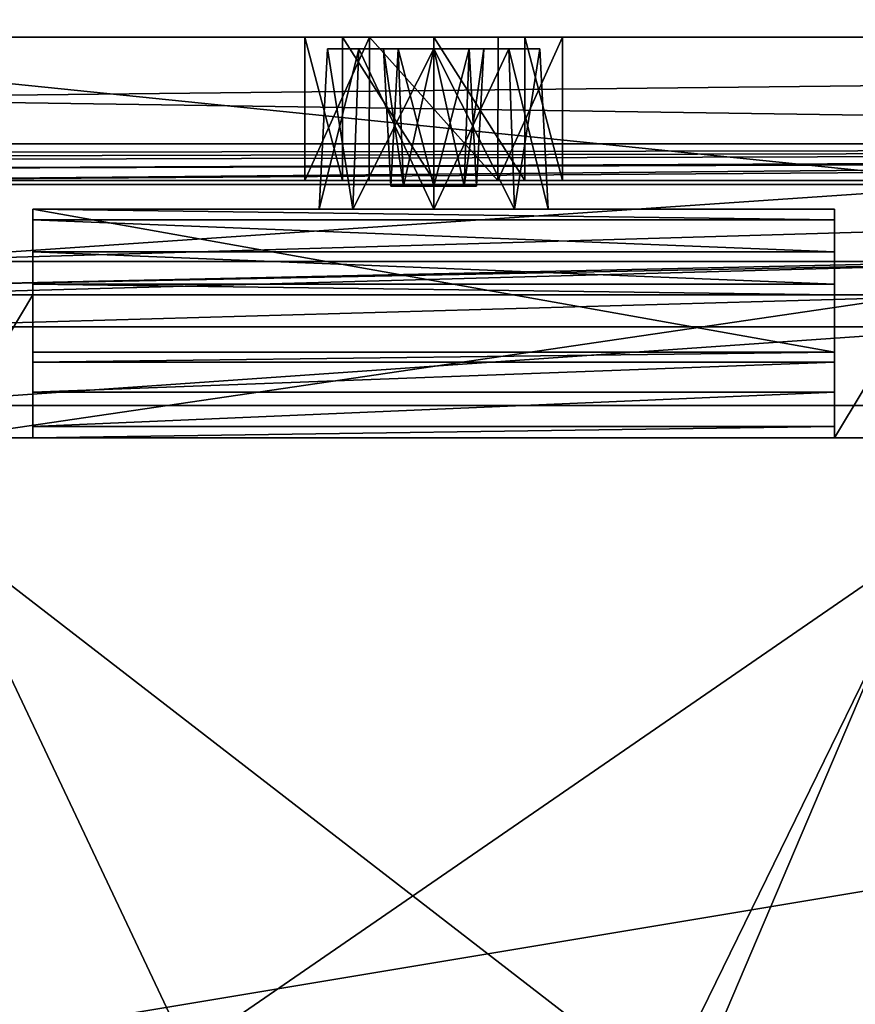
# Model space of a CAD drawing. Header units: millimetres. Extents: x -294 to 294, y -42 to 416.
# Tile 116 of 236: x 70 to 84, y 38 to 55. Entities that reach past the tile are written whole.
import ezdxf

# ---------------------------------------------------------------- set-up
doc = ezdxf.new("R2010")
doc.units = ezdxf.units.MM
doc.header["$LTSCALE"] = 65.185185
for name, color, linetype in [('13', 7, 'CONTINUOUS'), ('16', 7, 'CONTINUOUS'), ('1878', 7, 'CONTINUOUS'), ('1879', 7, 'CONTINUOUS'), ('1880', 7, 'CONTINUOUS'), ('1881', 7, 'CONTINUOUS'), ('1882', 7, 'CONTINUOUS'), ('1887', 7, 'CONTINUOUS'), ('1917', 7, 'CONTINUOUS'), ('1924', 7, 'CONTINUOUS'), ('1927', 7, 'CONTINUOUS'), ('1977', 7, 'CONTINUOUS'), ('1987', 7, 'CONTINUOUS'), ('1988', 7, 'CONTINUOUS'), ('2024', 7, 'CONTINUOUS'), ('2026', 7, 'CONTINUOUS'), ('2027', 7, 'CONTINUOUS'), ('2028', 7, 'CONTINUOUS'), ('2029', 7, 'CONTINUOUS'), ('2030', 7, 'CONTINUOUS'), ('2031', 7, 'CONTINUOUS'), ('2032', 7, 'CONTINUOUS'), ('2033', 7, 'CONTINUOUS'), ('2034', 7, 'CONTINUOUS'), ('2035', 7, 'CONTINUOUS'), ('2036', 7, 'CONTINUOUS'), ('2050', 7, 'CONTINUOUS'), ('2058', 7, 'CONTINUOUS'), ('2065', 7, 'CONTINUOUS'), ('2069', 7, 'CONTINUOUS'), ('2071', 7, 'CONTINUOUS'), ('2073', 7, 'CONTINUOUS'), ('2074', 7, 'CONTINUOUS'), ('2075', 7, 'CONTINUOUS'), ('2076', 7, 'CONTINUOUS'), ('2077', 7, 'CONTINUOUS'), ('2078', 7, 'CONTINUOUS'), ('2079', 7, 'CONTINUOUS'), ('2080', 7, 'CONTINUOUS'), ('2081', 7, 'CONTINUOUS'), ('2082', 7, 'CONTINUOUS'), ('2083', 7, 'CONTINUOUS'), ('2084', 7, 'CONTINUOUS'), ('2085', 7, 'CONTINUOUS'), ('2086', 7, 'CONTINUOUS')]:
    doc.layers.add(name, color=color, linetype=linetype)

msp = doc.modelspace()

# ---------------------------------------------------------------- linework, layer by layer
at = {"layer": '13', "color": 250, "linetype": 'Continuous', "true_color": 0x404040}
for points in [[(252, -16, -447), (-252, -16, -447), (252, 68, -447), (252, -16, -447)], [(-252, -16, -447), (-252, 68, -447), (252, 68, -447), (-252, -16, -447)]]:
    msp.add_3dface(points, dxfattribs=at)
at = {"layer": '16', "color": 250, "linetype": 'Continuous', "true_color": 0x404040}
for points in [[(-252, 68.009, -431.591), (-252, 0.991, -431.006), (252, 0.991, -431.006), (-252, 68.009, -431.591)], [(252, 68.009, -431.591), (-252, 68.009, -431.591), (252, 0.991, -431.006), (252, 68.009, -431.591)]]:
    msp.add_3dface(points, dxfattribs=at)
at = {"layer": '1878', "linetype": 'Continuous'}
for points in [[(60.47, 52.5, -24), (63.899, 52.5, -30.444), (93.53, 52.5, -24), (60.47, 52.5, -24)], [(63.899, 52.5, -30.444), (65.085, 52.5, -37.651), (90.101, 52.5, -30.444), (63.899, 52.5, -30.444)], [(93.53, 52.5, -24), (63.899, 52.5, -30.444), (90.101, 52.5, -30.444), (93.53, 52.5, -24)], [(88.945, 52.5, -310.5), (88.923, 52.5, -309.924), (65.055, 52.5, -310.5), (88.945, 52.5, -310.5)], [(65.055, 52.5, -310.5), (88.923, 52.5, -309.924), (65.077, 52.5, -309.924), (65.055, 52.5, -310.5)], [(88.915, 52.5, -309.349), (65.085, 52.5, -309.349), (65.077, 52.5, -309.924), (88.915, 52.5, -309.349)], [(88.923, 52.5, -309.924), (88.915, 52.5, -309.349), (65.077, 52.5, -309.924), (88.923, 52.5, -309.924)], [(65.085, 52.5, -37.651), (88.915, 52.5, -37.651), (90.101, 52.5, -30.444), (65.085, 52.5, -37.651)], [(88.915, 52.5, -37.651), (65.085, 52.5, -37.651), (67, 52.5, -172), (88.915, 52.5, -37.651)], [(65.085, 52.5, -309.349), (88.915, 52.5, -309.349), (87, 52.5, -308), (65.085, 52.5, -309.349)], [(77, 52.5, -308.5), (65.085, 52.5, -309.349), (87, 52.5, -308), (77, 52.5, -308.5)], [(65.085, 52.5, -309.349), (77, 52.5, -308.5), (68.5, 52.5, -308), (65.085, 52.5, -309.349)], [(75.873, 52.5, -168.803), (88.915, 52.5, -37.651), (67, 52.5, -172), (75.873, 52.5, -168.803)], [(74.75, 52.5, -170.75), (75.873, 52.5, -168.803), (67, 52.5, -172), (74.75, 52.5, -170.75)], [(74.75, 52.5, -170.75), (67, 52.5, -172), (68.5, 52.5, -172), (74.75, 52.5, -170.75)], [(74.75, 52.5, -170.75), (68.5, 52.5, -187), (67, 52.5, -293), (74.75, 52.5, -170.75)], [(74.75, 52.5, -170.75), (67, 52.5, -293), (68.5, 52.5, -293), (74.75, 52.5, -170.75)], [(75.409, 52.5, -307.841), (74.75, 52.5, -306.25), (68.5, 52.5, -308), (75.409, 52.5, -307.841)], [(74.75, 52.5, -306.25), (74.75, 52.5, -170.75), (68.5, 52.5, -293), (74.75, 52.5, -306.25)], [(68.5, 52.5, -308), (74.75, 52.5, -306.25), (68.5, 52.5, -293), (68.5, 52.5, -308)], [(77, 52.5, -308.5), (75.409, 52.5, -307.841), (68.5, 52.5, -308), (77, 52.5, -308.5)], [(68.5, 52.5, -187), (74.75, 52.5, -170.75), (68.5, 52.5, -172), (68.5, 52.5, -187)], [(78.121, 52.5, -168.799), (88.915, 52.5, -37.651), (75.873, 52.5, -168.803), (78.121, 52.5, -168.799)], [(78.591, 52.5, -307.841), (77, 52.5, -308.5), (85.5, 52.5, -308), (78.591, 52.5, -307.841)], [(85.5, 52.5, -308), (77, 52.5, -308.5), (87, 52.5, -308), (85.5, 52.5, -308)], [(79.25, 52.5, -170.75), (88.915, 52.5, -37.651), (78.121, 52.5, -168.799), (79.25, 52.5, -170.75)], [(79.25, 52.5, -306.25), (78.591, 52.5, -307.841), (85.5, 52.5, -293), (79.25, 52.5, -306.25)], [(85.5, 52.5, -293), (78.591, 52.5, -307.841), (85.5, 52.5, -308), (85.5, 52.5, -293)], [(88.915, 52.5, -37.651), (79.25, 52.5, -170.75), (85.5, 52.5, -172), (88.915, 52.5, -37.651)], [(79.25, 52.5, -170.75), (79.25, 52.5, -306.25), (85.5, 52.5, -172), (79.25, 52.5, -170.75)], [(85.5, 52.5, -172), (79.25, 52.5, -306.25), (85.5, 52.5, -187), (85.5, 52.5, -172)], [(85.5, 52.5, -187), (79.25, 52.5, -306.25), (87, 52.5, -187), (85.5, 52.5, -187)], [(87, 52.5, -187), (79.25, 52.5, -306.25), (85.5, 52.5, -293), (87, 52.5, -187)]]:
    msp.add_3dface(points, dxfattribs=at)
at = {"layer": '1879', "linetype": 'Continuous'}
for points in [[(-8.182, 52.5), (51.684, 52.5, -17.081), (94.783, 52.5, -22.5), (-8.182, 52.5)], [(162.182, 52.5), (-8.182, 52.5), (162.182, 52.5, -15.165), (162.182, 52.5)], [(162.182, 52.5, -15.165), (-8.182, 52.5), (111.401, 52.5, -15.165), (162.182, 52.5, -15.165)], [(111.401, 52.5, -15.165), (-8.182, 52.5), (102.316, 52.5, -17.081), (111.401, 52.5, -15.165)], [(102.316, 52.5, -17.081), (-8.182, 52.5), (94.783, 52.5, -22.5), (102.316, 52.5, -17.081)], [(51.684, 52.5, -17.081), (59.217, 52.5, -22.5), (94.783, 52.5, -22.5), (51.684, 52.5, -17.081)]]:
    msp.add_3dface(points, dxfattribs=at)
at = {"layer": '1880', "linetype": 'Continuous'}
for points in [[(74.75, 52.5, -306.25), (75.409, 52.5, -307.841), (74.75, 55, -306.25), (74.75, 52.5, -306.25)], [(74.75, 55, -306.25), (75.409, 52.5, -307.841), (75.409, 55, -307.841), (74.75, 55, -306.25)], [(75.409, 52.5, -307.841), (77, 52.5, -308.5), (75.409, 55, -307.841), (75.409, 52.5, -307.841)], [(75.409, 55, -307.841), (77, 52.5, -308.5), (77, 55, -308.5), (75.409, 55, -307.841)], [(77, 52.5, -308.5), (78.591, 52.5, -307.841), (77, 55, -308.5), (77, 52.5, -308.5)], [(77, 55, -308.5), (78.591, 52.5, -307.841), (78.591, 55, -307.841), (77, 55, -308.5)], [(78.591, 52.5, -307.841), (79.25, 52.5, -306.25), (78.591, 55, -307.841), (78.591, 52.5, -307.841)], [(79.25, 52.5, -306.25), (79.25, 55, -306.25), (78.591, 55, -307.841), (79.25, 52.5, -306.25)]]:
    msp.add_3dface(points, dxfattribs=at)
at = {"layer": '1881', "linetype": 'Continuous'}
for points in [[(79.25, 52.5, -306.25), (79.25, 52.5, -170.75), (79.25, 55, -306.25), (79.25, 52.5, -306.25)], [(79.25, 55, -306.25), (79.25, 52.5, -170.75), (79.25, 55, -170.75), (79.25, 55, -306.25)]]:
    msp.add_3dface(points, dxfattribs=at)
at = {"layer": '1882', "linetype": 'Continuous'}
for points in [[(-8.182, 55, -347), (-8.182, 55, -332.318), (162.182, 55, -347), (-8.182, 55, -347)], [(162.182, 55, -347), (-8.182, 55, -332.318), (42.582, 55, -332.318), (162.182, 55, -347)], [(162.182, 55, -14.682), (111.418, 55, -14.682), (-8.182, 55), (162.182, 55, -14.682)], [(-8.182, 55), (111.418, 55, -14.682), (42.582, 55, -14.682), (-8.182, 55)], [(162.182, 55), (162.182, 55, -14.682), (-8.182, 55), (162.182, 55)], [(111.418, 55, -332.318), (162.182, 55, -347), (42.582, 55, -332.318), (111.418, 55, -332.318)], [(54.073, 55, -329.241), (111.418, 55, -332.318), (42.582, 55, -332.318), (54.073, 55, -329.241)], [(111.418, 55, -14.682), (99.927, 55, -17.759), (42.582, 55, -14.682), (111.418, 55, -14.682)], [(42.582, 55, -14.682), (99.927, 55, -17.759), (54.074, 55, -17.759), (42.582, 55, -14.682)], [(99.926, 55, -329.241), (111.418, 55, -332.318), (54.073, 55, -329.241), (99.926, 55, -329.241)], [(62.491, 55, -320.824), (99.926, 55, -329.241), (54.073, 55, -329.241), (62.491, 55, -320.824)], [(99.927, 55, -17.759), (91.509, 55, -26.176), (54.074, 55, -17.759), (99.927, 55, -17.759)], [(54.074, 55, -17.759), (91.509, 55, -26.176), (62.491, 55, -26.177), (54.074, 55, -17.759)], [(91.509, 55, -320.823), (99.926, 55, -329.241), (62.491, 55, -320.824), (91.509, 55, -320.823)], [(65.568, 55, -309.332), (91.509, 55, -320.823), (62.491, 55, -320.824), (65.568, 55, -309.332)], [(91.509, 55, -26.176), (88.432, 55, -37.668), (62.491, 55, -26.177), (91.509, 55, -26.176)], [(62.491, 55, -26.177), (88.432, 55, -37.668), (65.568, 55, -37.668), (62.491, 55, -26.177)], [(74.75, 55, -306.25), (75.409, 55, -307.841), (65.568, 55, -309.332), (74.75, 55, -306.25)], [(65.568, 55, -37.668), (74.75, 55, -306.25), (65.568, 55, -309.332), (65.568, 55, -37.668)], [(74.75, 55, -306.25), (65.568, 55, -37.668), (74.75, 55, -170.75), (74.75, 55, -306.25)], [(75.409, 55, -307.841), (77, 55, -308.5), (65.568, 55, -309.332), (75.409, 55, -307.841)], [(77, 55, -308.5), (88.432, 55, -309.332), (65.568, 55, -309.332), (77, 55, -308.5)], [(88.432, 55, -37.668), (79.25, 55, -170.75), (65.568, 55, -37.668), (88.432, 55, -37.668)], [(65.568, 55, -37.668), (79.25, 55, -170.75), (78.127, 55, -168.803), (65.568, 55, -37.668)], [(88.432, 55, -309.332), (91.509, 55, -320.823), (65.568, 55, -309.332), (88.432, 55, -309.332)], [(74.75, 55, -170.75), (65.568, 55, -37.668), (75.879, 55, -168.799), (74.75, 55, -170.75)], [(75.879, 55, -168.799), (65.568, 55, -37.668), (78.127, 55, -168.803), (75.879, 55, -168.799)], [(77, 55, -308.5), (78.591, 55, -307.841), (88.432, 55, -309.332), (77, 55, -308.5)], [(78.591, 55, -307.841), (79.25, 55, -306.25), (88.432, 55, -309.332), (78.591, 55, -307.841)], [(79.25, 55, -306.25), (79.25, 55, -170.75), (88.432, 55, -309.332), (79.25, 55, -306.25)], [(88.432, 55, -309.332), (79.25, 55, -170.75), (88.432, 55, -37.668), (88.432, 55, -309.332)]]:
    msp.add_3dface(points, dxfattribs=at)
at = {"layer": '1887', "linetype": 'Continuous'}
for points in [[(-8.182, 55, -347), (162.182, 55, -347), (-8.182, 53.137, -347), (-8.182, 55, -347)], [(-8.182, 53.137, -347), (162.182, 55, -347), (162.182, 53.137, -347), (-8.182, 53.137, -347)]]:
    msp.add_3dface(points, dxfattribs=at)
at = {"layer": '1917', "linetype": 'Continuous'}
for points in [[(-8.182, 52.5), (162.182, 52.5), (-8.182, 55), (-8.182, 52.5)], [(162.182, 52.5), (162.182, 55), (-8.182, 55), (162.182, 52.5)]]:
    msp.add_3dface(points, dxfattribs=at)
at = {"layer": '1924', "linetype": 'Continuous'}
for points in [[(60.47, 52.5, -24), (96.142, 24.916, -23.037), (57.854, 24.889, -23.036), (60.47, 52.5, -24)], [(60.47, 52.5, -24), (93.53, 52.5, -24), (96.142, 24.916, -23.037), (60.47, 52.5, -24)]]:
    msp.add_3dface(points, dxfattribs=at)
at = {"layer": '1927', "linetype": 'Continuous'}
for points in [[(94.783, 52.5, -22.5), (59.217, 52.5, -22.5), (56.401, 26.068, -21.577), (94.783, 52.5, -22.5)], [(97.6, 26.059, -21.577), (94.783, 52.5, -22.5), (56.401, 26.068, -21.577), (97.6, 26.059, -21.577)]]:
    msp.add_3dface(points, dxfattribs=at)
at = {"layer": '1977', "linetype": 'Continuous'}
for points in [[(-8.182, 53.137, -347), (162.182, 53.137, -347), (-8.182, 52.873, -331.848), (-8.182, 53.137, -347)], [(162.182, 53.137, -347), (42.612, 52.873, -331.848), (-8.182, 52.873, -331.848), (162.182, 53.137, -347)], [(162.182, 53.137, -347), (53.52, 52.823, -329.024), (42.612, 52.873, -331.848), (162.182, 53.137, -347)], [(162.182, 53.137, -347), (61.683, 52.688, -321.262), (53.52, 52.823, -329.024), (162.182, 53.137, -347)], [(162.182, 53.137, -347), (100.478, 52.823, -329.023), (61.683, 52.688, -321.262), (162.182, 53.137, -347)], [(100.478, 52.823, -329.023), (65.055, 52.5, -310.5), (61.683, 52.688, -321.262), (100.478, 52.823, -329.023)], [(100.478, 52.823, -329.023), (92.316, 52.688, -321.26), (65.055, 52.5, -310.5), (100.478, 52.823, -329.023)], [(92.316, 52.688, -321.26), (88.945, 52.5, -310.5), (65.055, 52.5, -310.5), (92.316, 52.688, -321.26)]]:
    msp.add_3dface(points, dxfattribs=at)
at = {"layer": '1987', "linetype": 'Continuous'}
for points in [[(74.75, 52.5, -170.75), (74.75, 52.5, -306.25), (74.75, 55, -170.75), (74.75, 52.5, -170.75)], [(74.75, 52.5, -306.25), (74.75, 55, -306.25), (74.75, 55, -170.75), (74.75, 52.5, -306.25)]]:
    msp.add_3dface(points, dxfattribs=at)
at = {"layer": '1988', "linetype": 'Continuous'}
for points in [[(75.873, 52.5, -168.803), (74.75, 52.5, -170.75), (75.879, 55, -168.799), (75.873, 52.5, -168.803)], [(74.75, 52.5, -170.75), (74.75, 55, -170.75), (75.879, 55, -168.799), (74.75, 52.5, -170.75)], [(78.121, 52.5, -168.799), (75.873, 52.5, -168.803), (75.879, 55, -168.799), (78.121, 52.5, -168.799)], [(78.121, 52.5, -168.799), (75.879, 55, -168.799), (78.127, 55, -168.803), (78.121, 52.5, -168.799)], [(79.25, 52.5, -170.75), (78.121, 52.5, -168.799), (79.25, 55, -170.75), (79.25, 52.5, -170.75)], [(79.25, 55, -170.75), (78.121, 52.5, -168.799), (78.127, 55, -168.803), (79.25, 55, -170.75)]]:
    msp.add_3dface(points, dxfattribs=at)
at = {"layer": '2024', "linetype": 'Continuous'}
for points in [[(65.953, 0, -417.176), (88.047, 0, -417.176), (86.371, 48, -415.5), (65.953, 0, -417.176)], [(65.953, 0, -417.176), (86.371, 48, -415.5), (67.629, 48, -415.5), (65.953, 0, -417.176)]]:
    msp.add_3dface(points, dxfattribs=at)
at = {"layer": '2026', "linetype": 'Continuous'}
for points in [[(87.867, 5.15, -96.681), (66.133, 5.15, -96.681), (67.629, 48, -98.178), (87.867, 5.15, -96.681)], [(86.371, 48, -98.178), (87.867, 5.15, -96.681), (67.629, 48, -98.178), (86.371, 48, -98.178)]]:
    msp.add_3dface(points, dxfattribs=at)
at = {"layer": '2027', "linetype": 'Continuous'}
for points in [[(67.629, 48, -415.5), (86.371, 48, -415.5), (85.5, 48, -271), (67.629, 48, -415.5)], [(86.371, 48, -98.178), (67.629, 48, -98.178), (68.5, 48, -236), (86.371, 48, -98.178)], [(84, 48, -271), (67.629, 48, -415.5), (85.5, 48, -271), (84, 48, -271)], [(67.629, 48, -415.5), (84, 48, -271), (70, 48, -271), (67.629, 48, -415.5)], [(68.5, 48, -271), (67.629, 48, -415.5), (70, 48, -271), (68.5, 48, -271)], [(85.5, 48, -236), (86.371, 48, -98.178), (68.5, 48, -236), (85.5, 48, -236)], [(84, 48, -271), (84, 48, -267.5), (70, 48, -271), (84, 48, -271)], [(70, 48, -271), (84, 48, -267.5), (70, 48, -267.5), (70, 48, -271)]]:
    msp.add_3dface(points, dxfattribs=at)
at = {"layer": '2028', "linetype": 'Continuous'}
for points in [[(70, 48.8, -259.505), (70, 48.2, -263.483), (84, 48.8, -259.505), (70, 48.8, -259.505)], [(84, 48.8, -259.505), (70, 48.2, -263.483), (84, 48.2, -263.483), (84, 48.8, -259.505)], [(70, 48, -267.5), (84, 48, -267.5), (84, 48.2, -263.483), (70, 48, -267.5)], [(70, 48.2, -263.483), (70, 48, -267.5), (84, 48.2, -263.483), (70, 48.2, -263.483)]]:
    msp.add_3dface(points, dxfattribs=at)
at = {"layer": '2029', "linetype": 'Continuous'}
for points in [[(70, 52, -237.5), (70, 52, -252.5), (70, 49.5, -237.5), (70, 52, -237.5)], [(70, 49.5, -237.5), (70, 52, -252.5), (70, 49.5, -252.5), (70, 49.5, -237.5)], [(70, 49.5, -252.5), (70, 52, -252.5), (70, 51.812, -256.269), (70, 49.5, -252.5)], [(70, 48.8, -259.505), (70, 49.324, -256.02), (70, 51.812, -256.269), (70, 48.8, -259.505)], [(70, 51.25, -260), (70, 48.8, -259.505), (70, 51.812, -256.269), (70, 51.25, -260)], [(70, 49.324, -256.02), (70, 49.5, -252.5), (70, 51.812, -256.269), (70, 49.324, -256.02)], [(70, 48.2, -263.483), (70, 48.8, -259.505), (70, 51.25, -260), (70, 48.2, -263.483)], [(70, 50.688, -263.731), (70, 48.2, -263.483), (70, 51.25, -260), (70, 50.688, -263.731)], [(70, 50.5, -267.5), (70, 48.2, -263.483), (70, 50.688, -263.731), (70, 50.5, -267.5)], [(70, 48, -271), (70, 48, -267.5), (70, 50.5, -271), (70, 48, -271)], [(70, 48, -267.5), (70, 48.2, -263.483), (70, 50.5, -267.5), (70, 48, -267.5)], [(70, 50.5, -271), (70, 48, -267.5), (70, 50.5, -267.5), (70, 50.5, -271)]]:
    msp.add_3dface(points, dxfattribs=at)
at = {"layer": '2030', "linetype": 'Continuous'}
for points in [[(70, 52, -252.5), (70, 52, -237.5), (75.586, 52, -247.914), (70, 52, -252.5)], [(84, 52, -252.5), (70, 52, -252.5), (75.586, 52, -247.914), (84, 52, -252.5)], [(70, 52, -237.5), (84, 52, -237.5), (77, 52, -238.5), (70, 52, -237.5)], [(75.586, 52, -247.914), (70, 52, -237.5), (75, 52, -246.5), (75.586, 52, -247.914)], [(75, 52, -246.5), (70, 52, -237.5), (75, 52, -240.5), (75, 52, -246.5)], [(75, 52, -240.5), (70, 52, -237.5), (75.586, 52, -239.086), (75, 52, -240.5)], [(75.586, 52, -239.086), (70, 52, -237.5), (77, 52, -238.5), (75.586, 52, -239.086)], [(77, 52, -248.5), (84, 52, -252.5), (75.586, 52, -247.914), (77, 52, -248.5)], [(77, 52, -238.5), (84, 52, -237.5), (78.414, 52, -239.086), (77, 52, -238.5)], [(78.414, 52, -247.914), (84, 52, -252.5), (77, 52, -248.5), (78.414, 52, -247.914)], [(84, 52, -237.5), (84, 52, -252.5), (78.414, 52, -239.086), (84, 52, -237.5)], [(84, 52, -252.5), (79, 52, -240.5), (78.414, 52, -239.086), (84, 52, -252.5)], [(79, 52, -246.5), (84, 52, -252.5), (78.414, 52, -247.914), (79, 52, -246.5)], [(79, 52, -240.5), (84, 52, -252.5), (79, 52, -246.5), (79, 52, -240.5)]]:
    msp.add_3dface(points, dxfattribs=at)
at = {"layer": '2031', "linetype": 'Continuous'}
for points in [[(84, 52, -252.5), (84, 52, -237.5), (84, 49.5, -252.5), (84, 52, -252.5)], [(84, 49.5, -252.5), (84, 52, -237.5), (84, 49.5, -237.5), (84, 49.5, -252.5)], [(84, 51.812, -256.269), (84, 52, -252.5), (84, 49.324, -256.02), (84, 51.812, -256.269)], [(84, 49.324, -256.02), (84, 52, -252.5), (84, 49.5, -252.5), (84, 49.324, -256.02)], [(84, 51.812, -256.269), (84, 48.8, -259.505), (84, 51.25, -260), (84, 51.812, -256.269)], [(84, 48.8, -259.505), (84, 51.812, -256.269), (84, 49.324, -256.02), (84, 48.8, -259.505)], [(84, 48.8, -259.505), (84, 48.2, -263.483), (84, 51.25, -260), (84, 48.8, -259.505)], [(84, 51.25, -260), (84, 48.2, -263.483), (84, 50.688, -263.731), (84, 51.25, -260)], [(84, 48.2, -263.483), (84, 48, -267.5), (84, 50.688, -263.731), (84, 48.2, -263.483)], [(84, 50.688, -263.731), (84, 48, -267.5), (84, 50.5, -267.5), (84, 50.688, -263.731)], [(84, 48, -267.5), (84, 48, -271), (84, 50.5, -267.5), (84, 48, -267.5)], [(84, 50.5, -267.5), (84, 48, -271), (84, 50.5, -271), (84, 50.5, -267.5)]]:
    msp.add_3dface(points, dxfattribs=at)
at = {"layer": '2032', "linetype": 'Continuous'}
for points in [[(70, 51.812, -256.269), (70, 52, -252.5), (84, 51.812, -256.269), (70, 51.812, -256.269)], [(70, 52, -252.5), (84, 52, -252.5), (84, 51.812, -256.269), (70, 52, -252.5)], [(70, 51.25, -260), (70, 51.812, -256.269), (84, 51.25, -260), (70, 51.25, -260)], [(70, 51.812, -256.269), (84, 51.812, -256.269), (84, 51.25, -260), (70, 51.812, -256.269)]]:
    msp.add_3dface(points, dxfattribs=at)
at = {"layer": '2033', "linetype": 'Continuous'}
for points in [[(70, 50.688, -263.731), (70, 51.25, -260), (84, 50.688, -263.731), (70, 50.688, -263.731)], [(70, 51.25, -260), (84, 51.25, -260), (84, 50.688, -263.731), (70, 51.25, -260)], [(70, 50.5, -267.5), (70, 50.688, -263.731), (84, 50.5, -267.5), (70, 50.5, -267.5)], [(70, 50.688, -263.731), (84, 50.688, -263.731), (84, 50.5, -267.5), (70, 50.688, -263.731)]]:
    msp.add_3dface(points, dxfattribs=at)
at = {"layer": '2034', "linetype": 'Continuous'}
for points in [[(86.853, 50.5, -416.832), (67.147, 50.5, -416.832), (68.5, 50.5, -271), (86.853, 50.5, -416.832)], [(67.147, 50.5, -97.695), (86.853, 50.5, -97.695), (85.5, 50.5, -236), (67.147, 50.5, -97.695)], [(68.5, 50.5, -236), (67.147, 50.5, -97.695), (85.5, 50.5, -236), (68.5, 50.5, -236)], [(70, 50.5, -271), (86.853, 50.5, -416.832), (68.5, 50.5, -271), (70, 50.5, -271)], [(70, 50.5, -271), (70, 50.5, -267.5), (84, 50.5, -271), (70, 50.5, -271)], [(70, 50.5, -271), (84, 50.5, -271), (86.853, 50.5, -416.832), (70, 50.5, -271)], [(70, 50.5, -267.5), (84, 50.5, -267.5), (84, 50.5, -271), (70, 50.5, -267.5)], [(86.853, 50.5, -416.832), (84, 50.5, -271), (85.5, 50.5, -271), (86.853, 50.5, -416.832)]]:
    msp.add_3dface(points, dxfattribs=at)
at = {"layer": '2035', "linetype": 'Continuous'}
for points in [[(86.853, 52.43, -418.831), (67.147, 52.43, -418.831), (67.147, 51.085, -418.245), (86.853, 52.43, -418.831)], [(86.853, 51.665, -418.65), (86.853, 52.43, -418.831), (67.147, 51.085, -418.245), (86.853, 51.665, -418.65)], [(86.853, 51.084, -418.244), (86.853, 51.665, -418.65), (67.147, 51.085, -418.245), (86.853, 51.084, -418.244)], [(67.147, 50.654, -417.603), (86.853, 51.084, -418.244), (67.147, 51.085, -418.245), (67.147, 50.654, -417.603)], [(86.853, 51.042, -418.201), (86.853, 51.084, -418.244), (67.147, 50.654, -417.603), (86.853, 51.042, -418.201)], [(67.147, 50.5, -416.832), (86.853, 50.5, -416.832), (86.853, 51.042, -418.201), (67.147, 50.5, -416.832)], [(67.147, 50.5, -416.832), (86.853, 51.042, -418.201), (67.147, 50.654, -417.603), (67.147, 50.5, -416.832)]]:
    msp.add_3dface(points, dxfattribs=at)
at = {"layer": '2036', "linetype": 'Continuous'}
for points in [[(67.147, 52.43, -418.831), (86.853, 52.43, -418.831), (-7.833, 62.105, -419.169), (67.147, 52.43, -418.831)], [(-7.833, 62.105, -419.169), (86.853, 52.43, -418.831), (161.833, 62.105, -419.169), (-7.833, 62.105, -419.169)]]:
    msp.add_3dface(points, dxfattribs=at)
at = {"layer": '2050', "linetype": 'Continuous'}
for points in [[(162.206, 62.386, -421.68), (-10.411, 2.5, -419.589), (161.833, 62.537, -421.685), (162.206, 62.386, -421.68)], [(161.833, 62.537, -421.685), (-10.411, 2.5, -419.589), (-7.833, 62.537, -421.685), (161.833, 62.537, -421.685)], [(162.369, 62.019, -421.667), (-10.411, 2.5, -419.589), (162.206, 62.386, -421.68), (162.369, 62.019, -421.667)], [(162.369, 62.019, -421.667), (164.411, 2.5, -419.589), (-10.411, 2.5, -419.589), (162.369, 62.019, -421.667)]]:
    msp.add_3dface(points, dxfattribs=at)
at = {"layer": '2058', "linetype": 'Continuous'}
for points in [[(65.63, 5.15, -94.18), (88.37, 5.15, -94.18), (86.853, 48.57, -95.696), (65.63, 5.15, -94.18)], [(65.63, 5.15, -94.18), (86.853, 48.57, -95.696), (67.147, 48.57, -95.696), (65.63, 5.15, -94.18)]]:
    msp.add_3dface(points, dxfattribs=at)
at = {"layer": '2065', "linetype": 'Continuous'}
for points in [[(86.853, 50.5, -97.695), (67.147, 50.5, -97.695), (67.147, 49.939, -96.306), (86.853, 50.5, -97.695)], [(86.853, 50.5, -97.695), (67.147, 49.939, -96.306), (86.853, 49.939, -96.306), (86.853, 50.5, -97.695)], [(67.147, 48.57, -95.696), (86.853, 48.57, -95.696), (86.853, 49.939, -96.306), (67.147, 48.57, -95.696)], [(67.147, 49.939, -96.306), (67.147, 48.57, -95.696), (86.853, 49.939, -96.306), (67.147, 49.939, -96.306)]]:
    msp.add_3dface(points, dxfattribs=at)
at = {"layer": '2069', "linetype": 'Continuous'}
for points in [[(68.5, 48, -271), (70, 48, -271), (70, 50.5, -271), (68.5, 48, -271)], [(68.5, 48, -271), (70, 50.5, -271), (68.5, 50.5, -271), (68.5, 48, -271)]]:
    msp.add_3dface(points, dxfattribs=at)
at = {"layer": '2071', "linetype": 'Continuous'}
for points in [[(85.5, 48, -236), (68.5, 48, -236), (85.5, 50.5, -236), (85.5, 48, -236)], [(68.5, 48, -236), (68.5, 50.5, -236), (85.5, 50.5, -236), (68.5, 48, -236)]]:
    msp.add_3dface(points, dxfattribs=at)
at = {"layer": '2073', "linetype": 'Continuous'}
for points in [[(84, 48, -271), (85.5, 48, -271), (85.5, 50.5, -271), (84, 48, -271)], [(84, 50.5, -271), (84, 48, -271), (85.5, 50.5, -271), (84, 50.5, -271)]]:
    msp.add_3dface(points, dxfattribs=at)
at = {"layer": '2074', "linetype": 'Continuous'}
for points in [[(70, 49.5, -252.5), (70, 49.324, -256.02), (84, 49.5, -252.5), (70, 49.5, -252.5)], [(70, 49.324, -256.02), (84, 49.324, -256.02), (84, 49.5, -252.5), (70, 49.324, -256.02)], [(70, 48.8, -259.505), (84, 48.8, -259.505), (84, 49.324, -256.02), (70, 48.8, -259.505)], [(70, 49.324, -256.02), (70, 48.8, -259.505), (84, 49.324, -256.02), (70, 49.324, -256.02)]]:
    msp.add_3dface(points, dxfattribs=at)
at = {"layer": '2075', "linetype": 'Continuous'}
for points in [[(70, 49.5, -237.5), (70, 49.5, -252.5), (84, 49.5, -237.5), (70, 49.5, -237.5)], [(70, 49.5, -252.5), (84, 49.5, -252.5), (84, 49.5, -237.5), (70, 49.5, -252.5)]]:
    msp.add_3dface(points, dxfattribs=at)
at = {"layer": '2076', "linetype": 'Continuous'}
for points in [[(70, 52, -237.5), (70, 49.5, -237.5), (84, 49.5, -237.5), (70, 52, -237.5)], [(84, 52, -237.5), (70, 52, -237.5), (84, 49.5, -237.5), (84, 52, -237.5)]]:
    msp.add_3dface(points, dxfattribs=at)
at = {"layer": '2077', "linetype": 'Continuous'}
for points in [[(79, 52, -240.5), (79, 52, -246.5), (78.853, 54.8, -240.5), (79, 52, -240.5)], [(78.853, 54.8, -240.5), (79, 52, -246.5), (78.853, 54.8, -246.5), (78.853, 54.8, -240.5)]]:
    msp.add_3dface(points, dxfattribs=at)
at = {"layer": '2078', "linetype": 'Continuous'}
for points in [[(75, 52, -240.5), (75.586, 52, -239.086), (75.147, 54.8, -240.5), (75, 52, -240.5)], [(75.147, 54.8, -240.5), (75.586, 52, -239.086), (75.69, 54.8, -239.19), (75.147, 54.8, -240.5)], [(75.586, 52, -239.086), (77, 52, -238.5), (75.69, 54.8, -239.19), (75.586, 52, -239.086)], [(75.69, 54.8, -239.19), (77, 52, -238.5), (77, 54.8, -238.647), (75.69, 54.8, -239.19)], [(77, 52, -238.5), (78.414, 52, -239.086), (77, 54.8, -238.647), (77, 52, -238.5)], [(77, 54.8, -238.647), (78.414, 52, -239.086), (78.31, 54.8, -239.19), (77, 54.8, -238.647)], [(78.414, 52, -239.086), (79, 52, -240.5), (78.31, 54.8, -239.19), (78.414, 52, -239.086)], [(79, 52, -240.5), (78.853, 54.8, -240.5), (78.31, 54.8, -239.19), (79, 52, -240.5)]]:
    msp.add_3dface(points, dxfattribs=at)
at = {"layer": '2079', "linetype": 'Continuous'}
for points in [[(75, 52, -246.5), (75, 52, -240.5), (75.147, 54.8, -246.5), (75, 52, -246.5)], [(75, 52, -240.5), (75.147, 54.8, -240.5), (75.147, 54.8, -246.5), (75, 52, -240.5)]]:
    msp.add_3dface(points, dxfattribs=at)
at = {"layer": '2080', "linetype": 'Continuous'}
for points in [[(75.586, 52, -247.914), (75, 52, -246.5), (75.69, 54.8, -247.81), (75.586, 52, -247.914)], [(75, 52, -246.5), (75.147, 54.8, -246.5), (75.69, 54.8, -247.81), (75, 52, -246.5)], [(77, 52, -248.5), (75.586, 52, -247.914), (77, 54.8, -248.353), (77, 52, -248.5)], [(77, 54.8, -248.353), (75.586, 52, -247.914), (75.69, 54.8, -247.81), (77, 54.8, -248.353)], [(78.414, 52, -247.914), (77, 52, -248.5), (78.31, 54.8, -247.81), (78.414, 52, -247.914)], [(78.31, 54.8, -247.81), (77, 52, -248.5), (77, 54.8, -248.353), (78.31, 54.8, -247.81)], [(78.853, 54.8, -246.5), (78.414, 52, -247.914), (78.31, 54.8, -247.81), (78.853, 54.8, -246.5)], [(79, 52, -246.5), (78.414, 52, -247.914), (78.853, 54.8, -246.5), (79, 52, -246.5)]]:
    msp.add_3dface(points, dxfattribs=at)
at = {"layer": '2081', "linetype": 'Continuous'}
for points in [[(75.147, 54.8, -240.5), (75.69, 54.8, -239.19), (76.124, 54.8, -240.5), (75.147, 54.8, -240.5)], [(75.147, 54.8, -246.5), (75.147, 54.8, -240.5), (76.124, 54.8, -246.5), (75.147, 54.8, -246.5)], [(75.147, 54.8, -240.5), (76.124, 54.8, -240.5), (76.124, 54.8, -246.5), (75.147, 54.8, -240.5)], [(75.69, 54.8, -247.81), (75.147, 54.8, -246.5), (76.381, 54.8, -247.119), (75.69, 54.8, -247.81)], [(76.381, 54.8, -247.119), (75.147, 54.8, -246.5), (76.124, 54.8, -246.5), (76.381, 54.8, -247.119)], [(75.69, 54.8, -239.19), (77, 54.8, -238.647), (78.31, 54.8, -239.19), (75.69, 54.8, -239.19)], [(75.69, 54.8, -239.19), (78.31, 54.8, -239.19), (77, 54.8, -239.624), (75.69, 54.8, -239.19)], [(76.124, 54.8, -240.5), (75.69, 54.8, -239.19), (76.381, 54.8, -239.881), (76.124, 54.8, -240.5)], [(76.381, 54.8, -239.881), (75.69, 54.8, -239.19), (77, 54.8, -239.624), (76.381, 54.8, -239.881)], [(78.31, 54.8, -247.81), (77, 54.8, -248.353), (75.69, 54.8, -247.81), (78.31, 54.8, -247.81)], [(78.31, 54.8, -247.81), (75.69, 54.8, -247.81), (77, 54.8, -247.376), (78.31, 54.8, -247.81)], [(77, 54.8, -247.376), (75.69, 54.8, -247.81), (76.381, 54.8, -247.119), (77, 54.8, -247.376)], [(77, 54.8, -239.624), (78.31, 54.8, -239.19), (77.619, 54.8, -239.881), (77, 54.8, -239.624)], [(77.619, 54.8, -247.119), (78.31, 54.8, -247.81), (77, 54.8, -247.376), (77.619, 54.8, -247.119)], [(78.31, 54.8, -239.19), (78.853, 54.8, -240.5), (77.619, 54.8, -239.881), (78.31, 54.8, -239.19)], [(77.619, 54.8, -239.881), (78.853, 54.8, -240.5), (77.876, 54.8, -240.5), (77.619, 54.8, -239.881)], [(77.876, 54.8, -246.5), (78.31, 54.8, -247.81), (77.619, 54.8, -247.119), (77.876, 54.8, -246.5)], [(78.853, 54.8, -240.5), (78.853, 54.8, -246.5), (77.876, 54.8, -240.5), (78.853, 54.8, -240.5)], [(78.853, 54.8, -246.5), (78.31, 54.8, -247.81), (77.876, 54.8, -246.5), (78.853, 54.8, -246.5)], [(77.876, 54.8, -240.5), (78.853, 54.8, -246.5), (77.876, 54.8, -246.5), (77.876, 54.8, -240.5)]]:
    msp.add_3dface(points, dxfattribs=at)
at = {"layer": '2082', "linetype": 'Continuous'}
for points in [[(76.124, 54.8, -240.5), (76.381, 54.8, -239.881), (76.25, 52.4, -240.5), (76.124, 54.8, -240.5)], [(76.25, 52.4, -240.5), (76.381, 54.8, -239.881), (76.47, 52.4, -239.97), (76.25, 52.4, -240.5)], [(76.381, 54.8, -239.881), (77, 54.8, -239.624), (76.47, 52.4, -239.97), (76.381, 54.8, -239.881)], [(76.47, 52.4, -239.97), (77, 54.8, -239.624), (77, 52.4, -239.75), (76.47, 52.4, -239.97)], [(77, 54.8, -239.624), (77.619, 54.8, -239.881), (77, 52.4, -239.75), (77, 54.8, -239.624)], [(77, 52.4, -239.75), (77.619, 54.8, -239.881), (77.53, 52.4, -239.97), (77, 52.4, -239.75)], [(77.619, 54.8, -239.881), (77.876, 54.8, -240.5), (77.53, 52.4, -239.97), (77.619, 54.8, -239.881)], [(77.53, 52.4, -239.97), (77.876, 54.8, -240.5), (77.75, 52.4, -240.5), (77.53, 52.4, -239.97)]]:
    msp.add_3dface(points, dxfattribs=at)
at = {"layer": '2083', "linetype": 'Continuous'}
for points in [[(76.124, 54.8, -246.5), (76.124, 54.8, -240.5), (76.25, 52.4, -246.5), (76.124, 54.8, -246.5)], [(76.124, 54.8, -240.5), (76.25, 52.4, -240.5), (76.25, 52.4, -246.5), (76.124, 54.8, -240.5)]]:
    msp.add_3dface(points, dxfattribs=at)
at = {"layer": '2084', "linetype": 'Continuous'}
for points in [[(76.381, 54.8, -247.119), (76.124, 54.8, -246.5), (76.47, 52.4, -247.03), (76.381, 54.8, -247.119)], [(76.124, 54.8, -246.5), (76.25, 52.4, -246.5), (76.47, 52.4, -247.03), (76.124, 54.8, -246.5)], [(77, 54.8, -247.376), (76.381, 54.8, -247.119), (77, 52.4, -247.25), (77, 54.8, -247.376)], [(77, 52.4, -247.25), (76.381, 54.8, -247.119), (76.47, 52.4, -247.03), (77, 52.4, -247.25)], [(77.619, 54.8, -247.119), (77, 54.8, -247.376), (77.53, 52.4, -247.03), (77.619, 54.8, -247.119)], [(77.53, 52.4, -247.03), (77, 54.8, -247.376), (77, 52.4, -247.25), (77.53, 52.4, -247.03)], [(77.75, 52.4, -246.5), (77.619, 54.8, -247.119), (77.53, 52.4, -247.03), (77.75, 52.4, -246.5)], [(77.876, 54.8, -246.5), (77.619, 54.8, -247.119), (77.75, 52.4, -246.5), (77.876, 54.8, -246.5)]]:
    msp.add_3dface(points, dxfattribs=at)
at = {"layer": '2085', "linetype": 'Continuous'}
for points in [[(77.876, 54.8, -240.5), (77.876, 54.8, -246.5), (77.75, 52.4, -240.5), (77.876, 54.8, -240.5)], [(77.75, 52.4, -240.5), (77.876, 54.8, -246.5), (77.75, 52.4, -246.5), (77.75, 52.4, -240.5)]]:
    msp.add_3dface(points, dxfattribs=at)
at = {"layer": '2086', "linetype": 'Continuous'}
for points in [[(76.25, 52.4, -240.5), (76.47, 52.4, -239.97), (77.75, 52.4, -240.5), (76.25, 52.4, -240.5)], [(76.25, 52.4, -240.5), (77.75, 52.4, -240.5), (77.75, 52.4, -246.5), (76.25, 52.4, -240.5)], [(76.25, 52.4, -246.5), (76.25, 52.4, -240.5), (77.75, 52.4, -246.5), (76.25, 52.4, -246.5)], [(76.25, 52.4, -246.5), (77.75, 52.4, -246.5), (77.53, 52.4, -247.03), (76.25, 52.4, -246.5)], [(76.25, 52.4, -246.5), (77.53, 52.4, -247.03), (76.47, 52.4, -247.03), (76.25, 52.4, -246.5)], [(76.47, 52.4, -239.97), (77, 52.4, -239.75), (77.53, 52.4, -239.97), (76.47, 52.4, -239.97)], [(76.47, 52.4, -239.97), (77.53, 52.4, -239.97), (77.75, 52.4, -240.5), (76.47, 52.4, -239.97)], [(77.53, 52.4, -247.03), (77, 52.4, -247.25), (76.47, 52.4, -247.03), (77.53, 52.4, -247.03)]]:
    msp.add_3dface(points, dxfattribs=at)

doc.saveas('drawing.dxf')
